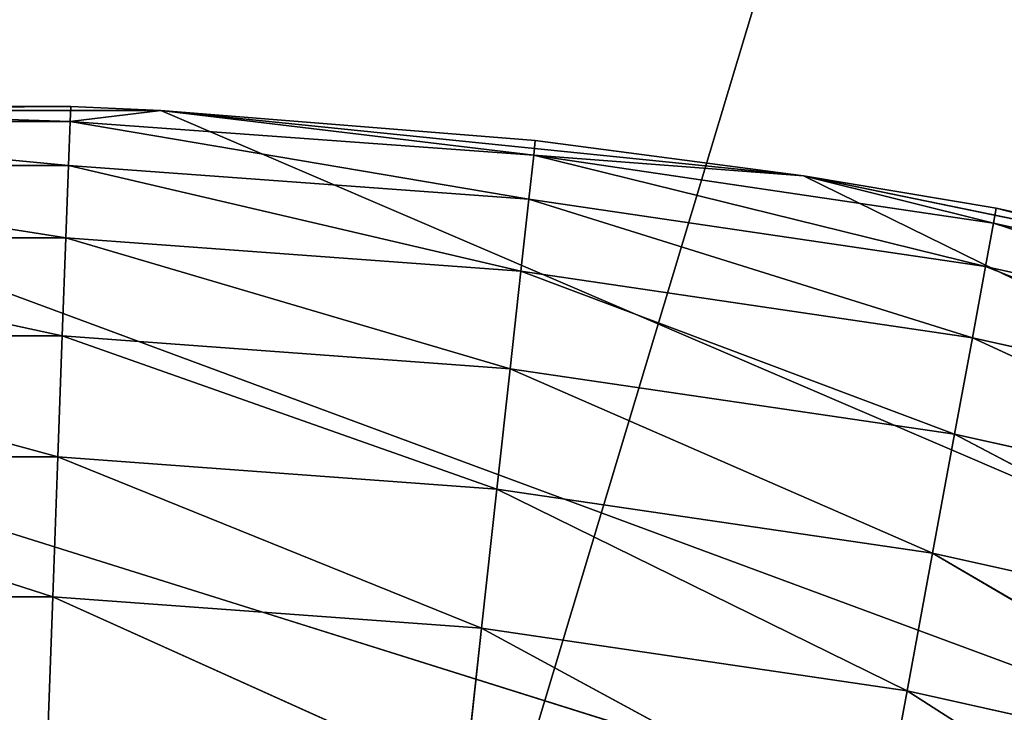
# Model space of a CAD drawing. Header units: centimetres. Extents: x 0 to 2.2, y 0 to 7.51.
# Tile 74 of 96: x 1.12 to 1.22, y 1.59 to 1.66. Entities that reach past the tile are written whole.
import ezdxf

# ---------------------------------------------------------------- set-up
doc = ezdxf.new("R2010")
doc.units = ezdxf.units.CM
doc.header["$LTSCALE"] = 2.54
doc.layers.get('0').update_dxf_attribs({"true_color": 0xff5454})

# ---------------------------------------------------------------- blocks, each defined once
blk = doc.blocks.new('Wieszak na r_czniki przykr_cany.STL')
at = {"color": 0}
for p, q in [((2.2, 5, 0.15), (1.1, 1.35, 0.15)), ((2.2, 5, 0.15), (1.1, 1.35, 0.15)), ((1.1, 1.35), (2.2, 5)), ((1.1, 1.35), (2.2, 5)), ((1.12374, 1.64957, 0.55), (1.06708, 1.64917, 0.15)), ((1.12374, 1.64957, 0.55), (1.06708, 1.64917, 0.15)), ((1.54783, 1.47112, 0.15), (1.06708, 1.64917, 0.15)), ((1.06708, 1.64917, 0.15), (1.13292, 1.64917, 0.15)), ((1.54783, 1.47112, 0.15), (1.06708, 1.64917, 0.15)), ((1.06708, 1.64917, 0.15), (1.13292, 1.64917, 0.15)), ((1.07626, 1.64957, 0.55), (1.12374, 1.64957, 0.55)), ((1.12368, 1.64805, 0.56736), (1.07626, 1.64957, 0.55)), ((1.12368, 1.64805, 0.56736), (1.07626, 1.64957, 0.55)), ((1.07626, 1.64957, 0.55), (1.12374, 1.64957, 0.55)), ((1.12374, 1.64957, 0.55), (1.12368, 1.64805, 0.56736)), ((1.12374, 1.64957, 0.55), (1.12368, 1.64805, 0.56736)), ((1.12368, 1.64805, 0.56736), (1.13292, 1.64917, 0.55)), ((1.12368, 1.64805, 0.56736), (1.13292, 1.64917, 0.55)), ((1.12374, 1.64957, 0.55), (1.13292, 1.64917, 0.15)), ((1.12374, 1.64957, 0.55), (1.13292, 1.64917, 0.15)), ((1.12374, 1.64957, 0.55), (1.13292, 1.64917, 0.55)), ((1.12374, 1.64957, 0.55), (1.13292, 1.64917, 0.55)), ((1.13292, 1.64917, 0.15), (1.54783, 1.47112, 0.15)), ((1.13292, 1.64917, 0.15), (1.19843, 1.6425, 0.15)), ((1.13292, 1.64917, 0.15), (1.54783, 1.47112, 0.15)), ((1.13292, 1.64917, 0.15), (1.17109, 1.6461, 0.55)), ((1.13292, 1.64917, 0.15), (1.19843, 1.6425, 0.15)), ((1.13292, 1.64917, 0.55), (1.13292, 1.64917, 0.15)), ((1.13292, 1.64917, 0.55), (1.13292, 1.64917, 0.15)), ((1.13292, 1.64917, 0.55), (1.17109, 1.6461, 0.55)), ((1.13292, 1.64917, 0.15), (1.17109, 1.6461, 0.55)), ((1.13292, 1.64917, 0.55), (1.17109, 1.6461, 0.55)), ((1.13292, 1.64917, 0.55), (1.17093, 1.64459, 0.56736)), ((1.13292, 1.64917, 0.55), (1.17093, 1.64459, 0.56736)), ((1.12352, 1.64354, 0.5842), (1.07632, 1.64805, 0.56736)), ((1.12352, 1.64354, 0.5842), (1.07632, 1.64805, 0.56736)), ((1.12368, 1.64805, 0.56736), (1.07632, 1.64805, 0.56736)), ((1.12368, 1.64805, 0.56736), (1.07632, 1.64805, 0.56736)), ((1.12352, 1.64354, 0.5842), (1.12368, 1.64805, 0.56736)), ((1.12352, 1.64354, 0.5842), (1.12368, 1.64805, 0.56736)), ((1.12368, 1.64805, 0.56736), (1.17093, 1.64459, 0.56736)), ((1.12368, 1.64805, 0.56736), (1.17093, 1.64459, 0.56736)), ((1.12368, 1.64805, 0.56736), (1.17043, 1.64011, 0.5842)), ((1.12368, 1.64805, 0.56736), (1.17043, 1.64011, 0.5842)), ((1.17109, 1.6461, 0.55), (1.17093, 1.64459, 0.56736)), ((1.17109, 1.6461, 0.55), (1.17093, 1.64459, 0.56736)), ((1.17109, 1.6461, 0.55), (1.19843, 1.6425, 0.15)), ((1.17109, 1.6461, 0.55), (1.19843, 1.6425, 0.15)), ((1.17109, 1.6461, 0.55), (1.19843, 1.6425, 0.55)), ((1.17109, 1.6461, 0.55), (1.19843, 1.6425, 0.55)), ((1.17043, 1.64011, 0.5842), (1.17093, 1.64459, 0.56736)), ((1.17043, 1.64011, 0.5842), (1.17093, 1.64459, 0.56736)), ((1.17093, 1.64459, 0.56736), (1.19843, 1.6425, 0.55)), ((1.17093, 1.64459, 0.56736), (1.19843, 1.6425, 0.55)), ((1.17093, 1.64459, 0.56736), (1.21779, 1.63769, 0.56736)), ((1.17093, 1.64459, 0.56736), (1.21779, 1.63769, 0.56736)), ((1.17093, 1.64459, 0.56736), (1.21697, 1.63326, 0.5842)), ((1.17093, 1.64459, 0.56736), (1.21697, 1.63326, 0.5842)), ((1.12325, 1.63618, 0.6), (1.07648, 1.64354, 0.5842)), ((1.12325, 1.63618, 0.6), (1.07648, 1.64354, 0.5842)), ((1.12352, 1.64354, 0.5842), (1.07648, 1.64354, 0.5842)), ((1.12352, 1.64354, 0.5842), (1.07648, 1.64354, 0.5842)), ((1.12325, 1.63618, 0.6), (1.12352, 1.64354, 0.5842)), ((1.12325, 1.63618, 0.6), (1.12352, 1.64354, 0.5842)), ((1.12352, 1.64354, 0.5842), (1.17043, 1.64011, 0.5842)), ((1.12352, 1.64354, 0.5842), (1.17043, 1.64011, 0.5842)), ((1.12352, 1.64354, 0.5842), (1.16963, 1.63278, 0.6)), ((1.12352, 1.64354, 0.5842), (1.16963, 1.63278, 0.6)), ((1.00157, 1.6425, 0.15), (1.54783, 1.47112, 0.15)), ((1.00157, 1.6425, 0.15), (1.54783, 1.47112, 0.15)), ((1.19843, 1.6425, 0.15), (1.54783, 1.47112, 0.15)), ((1.19843, 1.6425, 0.15), (1.54783, 1.47112, 0.15)), ((1.19843, 1.6425, 0.15), (1.26292, 1.62925, 0.15)), ((1.19843, 1.6425, 0.15), (1.21806, 1.63919, 0.55)), ((1.19843, 1.6425, 0.15), (1.26292, 1.62925, 0.15)), ((1.19843, 1.6425, 0.55), (1.19843, 1.6425, 0.15)), ((1.19843, 1.6425, 0.55), (1.19843, 1.6425, 0.15)), ((1.19843, 1.6425, 0.55), (1.21806, 1.63919, 0.55)), ((1.19843, 1.6425, 0.15), (1.21806, 1.63919, 0.55)), ((1.19843, 1.6425, 0.55), (1.21806, 1.63919, 0.55)), ((1.19843, 1.6425, 0.55), (1.21779, 1.63769, 0.56736)), ((1.19843, 1.6425, 0.55), (1.21779, 1.63769, 0.56736)), ((1.16963, 1.63278, 0.6), (1.17043, 1.64011, 0.5842)), ((1.16963, 1.63278, 0.6), (1.17043, 1.64011, 0.5842)), ((1.17043, 1.64011, 0.5842), (1.21697, 1.63326, 0.5842)), ((1.17043, 1.64011, 0.5842), (1.21697, 1.63326, 0.5842)), ((1.17043, 1.64011, 0.5842), (1.21563, 1.62601, 0.6)), ((1.17043, 1.64011, 0.5842), (1.21563, 1.62601, 0.6)), ((1.21779, 1.63769, 0.56736), (1.21806, 1.63919, 0.55)), ((1.21779, 1.63769, 0.56736), (1.21806, 1.63919, 0.55)), ((1.21806, 1.63919, 0.55), (1.26292, 1.62925, 0.15)), ((1.21806, 1.63919, 0.55), (1.26292, 1.62925, 0.15)), ((1.21806, 1.63919, 0.55), (1.26441, 1.62886, 0.55)), ((1.26402, 1.62739, 0.56736), (1.21806, 1.63919, 0.55)), ((1.26402, 1.62739, 0.56736), (1.21806, 1.63919, 0.55)), ((1.21806, 1.63919, 0.55), (1.26441, 1.62886, 0.55)), ((1.21697, 1.63326, 0.5842), (1.21779, 1.63769, 0.56736)), ((1.21697, 1.63326, 0.5842), (1.21779, 1.63769, 0.56736)), ((1.26288, 1.62303, 0.5842), (1.21779, 1.63769, 0.56736)), ((1.26288, 1.62303, 0.5842), (1.21779, 1.63769, 0.56736)), ((1.26402, 1.62739, 0.56736), (1.21779, 1.63769, 0.56736)), ((1.26402, 1.62739, 0.56736), (1.21779, 1.63769, 0.56736)), ((1.12288, 1.62619, 0.61428), (1.07675, 1.63618, 0.6)), ((1.12288, 1.62619, 0.61428), (1.07675, 1.63618, 0.6)), ((1.12325, 1.63618, 0.6), (1.07675, 1.63618, 0.6)), ((1.12325, 1.63618, 0.6), (1.07675, 1.63618, 0.6)), ((1.12288, 1.62619, 0.61428), (1.12325, 1.63618, 0.6)), ((1.12288, 1.62619, 0.61428), (1.12325, 1.63618, 0.6)), ((1.12325, 1.63618, 0.6), (1.16963, 1.63278, 0.6)), ((1.12325, 1.63618, 0.6), (1.16963, 1.63278, 0.6)), ((1.12325, 1.63618, 0.6), (1.16853, 1.62285, 0.61428)), ((1.12325, 1.63618, 0.6), (1.16853, 1.62285, 0.61428)), ((1.16853, 1.62285, 0.61428), (1.16963, 1.63278, 0.6)), ((1.16853, 1.62285, 0.61428), (1.16963, 1.63278, 0.6)), ((1.16963, 1.63278, 0.6), (1.21563, 1.62601, 0.6)), ((1.16963, 1.63278, 0.6), (1.21563, 1.62601, 0.6)), ((1.16963, 1.63278, 0.6), (1.21381, 1.61618, 0.61428)), ((1.16963, 1.63278, 0.6), (1.21381, 1.61618, 0.61428)), ((1.21563, 1.62601, 0.6), (1.21697, 1.63326, 0.5842)), ((1.21563, 1.62601, 0.6), (1.21697, 1.63326, 0.5842)), ((1.26102, 1.6159, 0.6), (1.21697, 1.63326, 0.5842)), ((1.26102, 1.6159, 0.6), (1.21697, 1.63326, 0.5842)), ((1.26288, 1.62303, 0.5842), (1.21697, 1.63326, 0.5842)), ((1.26288, 1.62303, 0.5842), (1.21697, 1.63326, 0.5842)), ((1.12243, 1.61387, 0.6266), (1.07712, 1.62619, 0.61428)), ((1.12243, 1.61387, 0.6266), (1.07712, 1.62619, 0.61428)), ((1.12288, 1.62619, 0.61428), (1.07712, 1.62619, 0.61428)), ((1.12288, 1.62619, 0.61428), (1.07712, 1.62619, 0.61428)), ((1.12243, 1.61387, 0.6266), (1.12288, 1.62619, 0.61428)), ((1.12243, 1.61387, 0.6266), (1.12288, 1.62619, 0.61428)), ((1.12288, 1.62619, 0.61428), (1.16853, 1.62285, 0.61428)), ((1.12288, 1.62619, 0.61428), (1.16853, 1.62285, 0.61428)), ((1.12288, 1.62619, 0.61428), (1.16718, 1.61059, 0.6266)), ((1.12288, 1.62619, 0.61428), (1.16718, 1.61059, 0.6266)), ((1.21381, 1.61618, 0.61428), (1.21563, 1.62601, 0.6)), ((1.21381, 1.61618, 0.61428), (1.21563, 1.62601, 0.6)), ((1.25849, 1.60623, 0.61428), (1.21563, 1.62601, 0.6)), ((1.25849, 1.60623, 0.61428), (1.21563, 1.62601, 0.6)), ((1.26102, 1.6159, 0.6), (1.21563, 1.62601, 0.6)), ((1.26102, 1.6159, 0.6), (1.21563, 1.62601, 0.6)), ((1.16718, 1.61059, 0.6266), (1.16853, 1.62285, 0.61428)), ((1.16718, 1.61059, 0.6266), (1.16853, 1.62285, 0.61428)), ((1.16853, 1.62285, 0.61428), (1.21381, 1.61618, 0.61428)), ((1.16853, 1.62285, 0.61428), (1.21381, 1.61618, 0.61428)), ((1.16853, 1.62285, 0.61428), (1.21158, 1.60406, 0.6266)), ((1.16853, 1.62285, 0.61428), (1.21158, 1.60406, 0.6266)), ((1.21158, 1.60406, 0.6266), (1.21381, 1.61618, 0.61428)), ((1.21158, 1.60406, 0.6266), (1.21381, 1.61618, 0.61428)), ((1.25537, 1.5943, 0.6266), (1.21381, 1.61618, 0.61428)), ((1.25537, 1.5943, 0.6266), (1.21381, 1.61618, 0.61428)), ((1.25849, 1.60623, 0.61428), (1.21381, 1.61618, 0.61428)), ((1.25849, 1.60623, 0.61428), (1.21381, 1.61618, 0.61428)), ((1.12191, 1.5996, 0.6366), (1.07757, 1.61387, 0.6266)), ((1.12191, 1.5996, 0.6366), (1.07757, 1.61387, 0.6266)), ((1.12243, 1.61387, 0.6266), (1.07757, 1.61387, 0.6266)), ((1.12243, 1.61387, 0.6266), (1.07757, 1.61387, 0.6266)), ((1.12191, 1.5996, 0.6366), (1.12243, 1.61387, 0.6266)), ((1.12191, 1.5996, 0.6366), (1.12243, 1.61387, 0.6266)), ((1.12243, 1.61387, 0.6266), (1.16718, 1.61059, 0.6266)), ((1.12243, 1.61387, 0.6266), (1.16718, 1.61059, 0.6266)), ((1.12243, 1.61387, 0.6266), (1.16562, 1.5964, 0.6366)), ((1.12243, 1.61387, 0.6266), (1.16562, 1.5964, 0.6366)), ((1.16562, 1.5964, 0.6366), (1.16718, 1.61059, 0.6266)), ((1.16562, 1.5964, 0.6366), (1.16718, 1.61059, 0.6266)), ((1.16718, 1.61059, 0.6266), (1.21158, 1.60406, 0.6266)), ((1.16718, 1.61059, 0.6266), (1.21158, 1.60406, 0.6266)), ((1.16718, 1.61059, 0.6266), (1.20898, 1.59002, 0.6366)), ((1.16718, 1.61059, 0.6266), (1.20898, 1.59002, 0.6366)), ((1.20898, 1.59002, 0.6366), (1.21158, 1.60406, 0.6266)), ((1.20898, 1.59002, 0.6366), (1.21158, 1.60406, 0.6266)), ((1.25176, 1.58049, 0.6366), (1.21158, 1.60406, 0.6266)), ((1.25176, 1.58049, 0.6366), (1.21158, 1.60406, 0.6266)), ((1.25537, 1.5943, 0.6266), (1.21158, 1.60406, 0.6266)), ((1.25537, 1.5943, 0.6266), (1.21158, 1.60406, 0.6266)), ((1.12191, 1.5996, 0.6366), (1.07809, 1.5996, 0.6366)), ((1.12191, 1.5996, 0.6366), (1.07809, 1.5996, 0.6366)), ((1.12134, 1.58381, 0.64397), (1.12191, 1.5996, 0.6366)), ((1.12134, 1.58381, 0.64397), (1.12191, 1.5996, 0.6366)), ((1.12191, 1.5996, 0.6366), (1.16562, 1.5964, 0.6366)), ((1.12191, 1.5996, 0.6366), (1.16562, 1.5964, 0.6366)), ((1.12191, 1.5996, 0.6366), (1.16389, 1.5807, 0.64397)), ((1.12191, 1.5996, 0.6366), (1.16389, 1.5807, 0.64397)), ((1.16389, 1.5807, 0.64397), (1.16562, 1.5964, 0.6366)), ((1.16389, 1.5807, 0.64397), (1.16562, 1.5964, 0.6366)), ((1.16562, 1.5964, 0.6366), (1.20898, 1.59002, 0.6366)), ((1.16562, 1.5964, 0.6366), (1.20898, 1.59002, 0.6366)), ((1.16562, 1.5964, 0.6366), (1.20611, 1.57448, 0.64397)), ((1.16562, 1.5964, 0.6366), (1.20611, 1.57448, 0.64397)), ((1.20611, 1.57448, 0.64397), (1.20898, 1.59002, 0.6366)), ((1.20611, 1.57448, 0.64397), (1.20898, 1.59002, 0.6366)), ((1.24776, 1.56521, 0.64397), (1.20898, 1.59002, 0.6366)), ((1.24776, 1.56521, 0.64397), (1.20898, 1.59002, 0.6366)), ((1.25176, 1.58049, 0.6366), (1.20898, 1.59002, 0.6366)), ((1.25176, 1.58049, 0.6366), (1.20898, 1.59002, 0.6366))]:
    blk.add_line(p, q, dxfattribs=at)
mesh = blk.add_polyface(dxfattribs=at)
corners = [(2.2, 5, 0.15), (0, 5, 0.15), (1.1, 1.35, 0.15)]
mesh.append_faces([[corners[k] for k in face] for face in [(0, 1, 2)]], dxfattribs={"color": 0})
mesh = blk.add_polyface(dxfattribs=at)
corners = [(2.2, 5), (1.1, 1.35), (0, 5)]
mesh.append_faces([[corners[k] for k in face] for face in [(0, 1, 2)]], dxfattribs={"color": 0})
mesh = blk.add_polyface(dxfattribs=at)
corners = [(2.2, 5, 0.15), (1.1, 1.35, 0.15), (1.16078, 1.34468, 0.15)]
mesh.append_faces([[corners[k] for k in face] for face in [(0, 1, 2)]], dxfattribs={"color": 0})
mesh = blk.add_polyface(dxfattribs=at)
corners = [(2.2, 5), (1.16078, 1.34468), (1.1, 1.35)]
mesh.append_faces([[corners[k] for k in face] for face in [(0, 1, 2)]], dxfattribs={"color": 0})
mesh = blk.add_polyface(dxfattribs=at)
corners = [(2.2, 5, 0.15), (1.16078, 1.34468, 0.15), (1.21971, 1.32889, 0.15)]
mesh.append_faces([[corners[k] for k in face] for face in [(0, 1, 2)]], dxfattribs={"color": 0})
mesh = blk.add_polyface(dxfattribs=at)
corners = [(2.2, 5), (1.21971, 1.32889), (1.16078, 1.34468)]
mesh.append_faces([[corners[k] for k in face] for face in [(0, 1, 2)]], dxfattribs={"color": 0})
mesh = blk.add_polyface(dxfattribs=at)
corners = [(1.54783, 1.47112, 0.15), (1.00157, 1.6425, 0.15), (1.06708, 1.64917, 0.15)]
mesh.append_faces([[corners[k] for k in face] for face in [(0, 1, 2)]], dxfattribs={"color": 0})
mesh = blk.add_polyface(dxfattribs=at)
corners = [(1.12374, 1.64957, 0.55), (1.06708, 1.64917, 0.15), (1.07626, 1.64957, 0.55)]
mesh.append_faces([[corners[k] for k in face] for face in [(0, 1, 2)]], dxfattribs={"color": 0})
mesh = blk.add_polyface(dxfattribs=at)
corners = [(1.12374, 1.64957, 0.55), (1.13292, 1.64917, 0.15), (1.06708, 1.64917, 0.15)]
mesh.append_faces([[corners[k] for k in face] for face in [(0, 1, 2)]], dxfattribs={"color": 0})
mesh = blk.add_polyface(dxfattribs=at)
corners = [(1.54783, 1.47112, 0.15), (1.06708, 1.64917, 0.15), (1.13292, 1.64917, 0.15)]
mesh.append_faces([[corners[k] for k in face] for face in [(0, 1, 2)]], dxfattribs={"color": 0})
mesh = blk.add_polyface(dxfattribs=at)
corners = [(1.12368, 1.64805, 0.56736), (1.07626, 1.64957, 0.55), (1.07632, 1.64805, 0.56736)]
mesh.append_faces([[corners[k] for k in face] for face in [(0, 1, 2)]], dxfattribs={"color": 0})
mesh = blk.add_polyface(dxfattribs=at)
corners = [(1.12368, 1.64805, 0.56736), (1.12374, 1.64957, 0.55), (1.07626, 1.64957, 0.55)]
mesh.append_faces([[corners[k] for k in face] for face in [(0, 1, 2)]], dxfattribs={"color": 0})
mesh = blk.add_polyface(dxfattribs=at)
corners = [(1.12368, 1.64805, 0.56736), (1.13292, 1.64917, 0.55), (1.12374, 1.64957, 0.55)]
mesh.append_faces([[corners[k] for k in face] for face in [(0, 1, 2)]], dxfattribs={"color": 0})
mesh = blk.add_polyface(dxfattribs=at)
corners = [(1.17093, 1.64459, 0.56736), (1.13292, 1.64917, 0.55), (1.12368, 1.64805, 0.56736)]
mesh.append_faces([[corners[k] for k in face] for face in [(0, 1, 2)]], dxfattribs={"color": 0})
mesh = blk.add_polyface(dxfattribs=at)
corners = [(1.13292, 1.64917, 0.55), (1.13292, 1.64917, 0.15), (1.12374, 1.64957, 0.55)]
mesh.append_faces([[corners[k] for k in face] for face in [(0, 1, 2)]], dxfattribs={"color": 0})
mesh = blk.add_polyface(dxfattribs=at)
corners = [(1.54783, 1.47112, 0.15), (1.13292, 1.64917, 0.15), (1.19843, 1.6425, 0.15)]
mesh.append_faces([[corners[k] for k in face] for face in [(0, 1, 2)]], dxfattribs={"color": 0})
mesh = blk.add_polyface(dxfattribs=at)
corners = [(1.17109, 1.6461, 0.55), (1.19843, 1.6425, 0.15), (1.13292, 1.64917, 0.15)]
mesh.append_faces([[corners[k] for k in face] for face in [(0, 1, 2)]], dxfattribs={"color": 0})
mesh = blk.add_polyface(dxfattribs=at)
corners = [(1.17109, 1.6461, 0.55), (1.13292, 1.64917, 0.15), (1.13292, 1.64917, 0.55)]
mesh.append_faces([[corners[k] for k in face] for face in [(0, 1, 2)]], dxfattribs={"color": 0})
mesh = blk.add_polyface(dxfattribs=at)
corners = [(1.17093, 1.64459, 0.56736), (1.17109, 1.6461, 0.55), (1.13292, 1.64917, 0.55)]
mesh.append_faces([[corners[k] for k in face] for face in [(0, 1, 2)]], dxfattribs={"color": 0})
mesh = blk.add_polyface(dxfattribs=at)
corners = [(1.12352, 1.64354, 0.5842), (1.07632, 1.64805, 0.56736), (1.07648, 1.64354, 0.5842)]
mesh.append_faces([[corners[k] for k in face] for face in [(0, 1, 2)]], dxfattribs={"color": 0})
mesh = blk.add_polyface(dxfattribs=at)
corners = [(1.12352, 1.64354, 0.5842), (1.12368, 1.64805, 0.56736), (1.07632, 1.64805, 0.56736)]
mesh.append_faces([[corners[k] for k in face] for face in [(0, 1, 2)]], dxfattribs={"color": 0})
mesh = blk.add_polyface(dxfattribs=at)
corners = [(1.17043, 1.64011, 0.5842), (1.12368, 1.64805, 0.56736), (1.12352, 1.64354, 0.5842)]
mesh.append_faces([[corners[k] for k in face] for face in [(0, 1, 2)]], dxfattribs={"color": 0})
mesh = blk.add_polyface(dxfattribs=at)
corners = [(1.17043, 1.64011, 0.5842), (1.17093, 1.64459, 0.56736), (1.12368, 1.64805, 0.56736)]
mesh.append_faces([[corners[k] for k in face] for face in [(0, 1, 2)]], dxfattribs={"color": 0})
mesh = blk.add_polyface(dxfattribs=at)
corners = [(1.17093, 1.64459, 0.56736), (1.19843, 1.6425, 0.55), (1.17109, 1.6461, 0.55)]
mesh.append_faces([[corners[k] for k in face] for face in [(0, 1, 2)]], dxfattribs={"color": 0})
mesh = blk.add_polyface(dxfattribs=at)
corners = [(1.19843, 1.6425, 0.55), (1.19843, 1.6425, 0.15), (1.17109, 1.6461, 0.55)]
mesh.append_faces([[corners[k] for k in face] for face in [(0, 1, 2)]], dxfattribs={"color": 0})
mesh = blk.add_polyface(dxfattribs=at)
corners = [(1.21697, 1.63326, 0.5842), (1.17093, 1.64459, 0.56736), (1.17043, 1.64011, 0.5842)]
mesh.append_faces([[corners[k] for k in face] for face in [(0, 1, 2)]], dxfattribs={"color": 0})
mesh = blk.add_polyface(dxfattribs=at)
corners = [(1.21779, 1.63769, 0.56736), (1.19843, 1.6425, 0.55), (1.17093, 1.64459, 0.56736)]
mesh.append_faces([[corners[k] for k in face] for face in [(0, 1, 2)]], dxfattribs={"color": 0})
mesh = blk.add_polyface(dxfattribs=at)
corners = [(1.21697, 1.63326, 0.5842), (1.21779, 1.63769, 0.56736), (1.17093, 1.64459, 0.56736)]
mesh.append_faces([[corners[k] for k in face] for face in [(0, 1, 2)]], dxfattribs={"color": 0})
mesh = blk.add_polyface(dxfattribs=at)
corners = [(1.12325, 1.63618, 0.6), (1.07648, 1.64354, 0.5842), (1.07675, 1.63618, 0.6)]
mesh.append_faces([[corners[k] for k in face] for face in [(0, 1, 2)]], dxfattribs={"color": 0})
mesh = blk.add_polyface(dxfattribs=at)
corners = [(1.12325, 1.63618, 0.6), (1.12352, 1.64354, 0.5842), (1.07648, 1.64354, 0.5842)]
mesh.append_faces([[corners[k] for k in face] for face in [(0, 1, 2)]], dxfattribs={"color": 0})
mesh = blk.add_polyface(dxfattribs=at)
corners = [(1.16963, 1.63278, 0.6), (1.12352, 1.64354, 0.5842), (1.12325, 1.63618, 0.6)]
mesh.append_faces([[corners[k] for k in face] for face in [(0, 1, 2)]], dxfattribs={"color": 0})
mesh = blk.add_polyface(dxfattribs=at)
corners = [(1.16963, 1.63278, 0.6), (1.17043, 1.64011, 0.5842), (1.12352, 1.64354, 0.5842)]
mesh.append_faces([[corners[k] for k in face] for face in [(0, 1, 2)]], dxfattribs={"color": 0})
mesh = blk.add_polyface(dxfattribs=at)
corners = [(1.54783, 1.47112, 0.15), (0.93708, 1.62925, 0.15), (1.00157, 1.6425, 0.15)]
mesh.append_faces([[corners[k] for k in face] for face in [(0, 1, 2)]], dxfattribs={"color": 0})
mesh = blk.add_polyface(dxfattribs=at)
corners = [(1.54783, 1.47112, 0.15), (1.19843, 1.6425, 0.15), (1.26292, 1.62925, 0.15)]
mesh.append_faces([[corners[k] for k in face] for face in [(0, 1, 2)]], dxfattribs={"color": 0})
mesh = blk.add_polyface(dxfattribs=at)
corners = [(1.21806, 1.63919, 0.55), (1.26292, 1.62925, 0.15), (1.19843, 1.6425, 0.15)]
mesh.append_faces([[corners[k] for k in face] for face in [(0, 1, 2)]], dxfattribs={"color": 0})
mesh = blk.add_polyface(dxfattribs=at)
corners = [(1.21806, 1.63919, 0.55), (1.19843, 1.6425, 0.15), (1.19843, 1.6425, 0.55)]
mesh.append_faces([[corners[k] for k in face] for face in [(0, 1, 2)]], dxfattribs={"color": 0})
mesh = blk.add_polyface(dxfattribs=at)
corners = [(1.21779, 1.63769, 0.56736), (1.21806, 1.63919, 0.55), (1.19843, 1.6425, 0.55)]
mesh.append_faces([[corners[k] for k in face] for face in [(0, 1, 2)]], dxfattribs={"color": 0})
mesh = blk.add_polyface(dxfattribs=at)
corners = [(1.21563, 1.62601, 0.6), (1.17043, 1.64011, 0.5842), (1.16963, 1.63278, 0.6)]
mesh.append_faces([[corners[k] for k in face] for face in [(0, 1, 2)]], dxfattribs={"color": 0})
mesh = blk.add_polyface(dxfattribs=at)
corners = [(1.21563, 1.62601, 0.6), (1.21697, 1.63326, 0.5842), (1.17043, 1.64011, 0.5842)]
mesh.append_faces([[corners[k] for k in face] for face in [(0, 1, 2)]], dxfattribs={"color": 0})
mesh = blk.add_polyface(dxfattribs=at)
corners = [(1.26402, 1.62739, 0.56736), (1.21806, 1.63919, 0.55), (1.21779, 1.63769, 0.56736)]
mesh.append_faces([[corners[k] for k in face] for face in [(0, 1, 2)]], dxfattribs={"color": 0})
mesh = blk.add_polyface(dxfattribs=at)
corners = [(1.26441, 1.62886, 0.55), (1.26292, 1.62925, 0.15), (1.21806, 1.63919, 0.55)]
mesh.append_faces([[corners[k] for k in face] for face in [(0, 1, 2)]], dxfattribs={"color": 0})
mesh = blk.add_polyface(dxfattribs=at)
corners = [(1.26402, 1.62739, 0.56736), (1.26441, 1.62886, 0.55), (1.21806, 1.63919, 0.55)]
mesh.append_faces([[corners[k] for k in face] for face in [(0, 1, 2)]], dxfattribs={"color": 0})
mesh = blk.add_polyface(dxfattribs=at)
corners = [(1.26288, 1.62303, 0.5842), (1.21779, 1.63769, 0.56736), (1.21697, 1.63326, 0.5842)]
mesh.append_faces([[corners[k] for k in face] for face in [(0, 1, 2)]], dxfattribs={"color": 0})
mesh = blk.add_polyface(dxfattribs=at)
corners = [(1.26288, 1.62303, 0.5842), (1.26402, 1.62739, 0.56736), (1.21779, 1.63769, 0.56736)]
mesh.append_faces([[corners[k] for k in face] for face in [(0, 1, 2)]], dxfattribs={"color": 0})
mesh = blk.add_polyface(dxfattribs=at)
corners = [(1.12288, 1.62619, 0.61428), (1.07675, 1.63618, 0.6), (1.07712, 1.62619, 0.61428)]
mesh.append_faces([[corners[k] for k in face] for face in [(0, 1, 2)]], dxfattribs={"color": 0})
mesh = blk.add_polyface(dxfattribs=at)
corners = [(1.12288, 1.62619, 0.61428), (1.12325, 1.63618, 0.6), (1.07675, 1.63618, 0.6)]
mesh.append_faces([[corners[k] for k in face] for face in [(0, 1, 2)]], dxfattribs={"color": 0})
mesh = blk.add_polyface(dxfattribs=at)
corners = [(1.16853, 1.62285, 0.61428), (1.12325, 1.63618, 0.6), (1.12288, 1.62619, 0.61428)]
mesh.append_faces([[corners[k] for k in face] for face in [(0, 1, 2)]], dxfattribs={"color": 0})
mesh = blk.add_polyface(dxfattribs=at)
corners = [(1.16853, 1.62285, 0.61428), (1.16963, 1.63278, 0.6), (1.12325, 1.63618, 0.6)]
mesh.append_faces([[corners[k] for k in face] for face in [(0, 1, 2)]], dxfattribs={"color": 0})
mesh = blk.add_polyface(dxfattribs=at)
corners = [(1.21381, 1.61618, 0.61428), (1.16963, 1.63278, 0.6), (1.16853, 1.62285, 0.61428)]
mesh.append_faces([[corners[k] for k in face] for face in [(0, 1, 2)]], dxfattribs={"color": 0})
mesh = blk.add_polyface(dxfattribs=at)
corners = [(1.21381, 1.61618, 0.61428), (1.21563, 1.62601, 0.6), (1.16963, 1.63278, 0.6)]
mesh.append_faces([[corners[k] for k in face] for face in [(0, 1, 2)]], dxfattribs={"color": 0})
mesh = blk.add_polyface(dxfattribs=at)
corners = [(1.26102, 1.6159, 0.6), (1.21697, 1.63326, 0.5842), (1.21563, 1.62601, 0.6)]
mesh.append_faces([[corners[k] for k in face] for face in [(0, 1, 2)]], dxfattribs={"color": 0})
mesh = blk.add_polyface(dxfattribs=at)
corners = [(1.26102, 1.6159, 0.6), (1.26288, 1.62303, 0.5842), (1.21697, 1.63326, 0.5842)]
mesh.append_faces([[corners[k] for k in face] for face in [(0, 1, 2)]], dxfattribs={"color": 0})
mesh = blk.add_polyface(dxfattribs=at)
corners = [(1.54783, 1.47112, 0.15), (0.87425, 1.60954, 0.15), (0.93708, 1.62925, 0.15)]
mesh.append_faces([[corners[k] for k in face] for face in [(0, 1, 2)]], dxfattribs={"color": 0})
mesh = blk.add_polyface(dxfattribs=at)
corners = [(1.12243, 1.61387, 0.6266), (1.07712, 1.62619, 0.61428), (1.07757, 1.61387, 0.6266)]
mesh.append_faces([[corners[k] for k in face] for face in [(0, 1, 2)]], dxfattribs={"color": 0})
mesh = blk.add_polyface(dxfattribs=at)
corners = [(1.12243, 1.61387, 0.6266), (1.12288, 1.62619, 0.61428), (1.07712, 1.62619, 0.61428)]
mesh.append_faces([[corners[k] for k in face] for face in [(0, 1, 2)]], dxfattribs={"color": 0})
mesh = blk.add_polyface(dxfattribs=at)
corners = [(1.16718, 1.61059, 0.6266), (1.12288, 1.62619, 0.61428), (1.12243, 1.61387, 0.6266)]
mesh.append_faces([[corners[k] for k in face] for face in [(0, 1, 2)]], dxfattribs={"color": 0})
mesh = blk.add_polyface(dxfattribs=at)
corners = [(1.16853, 1.62285, 0.61428), (1.12288, 1.62619, 0.61428), (1.16718, 1.61059, 0.6266)]
mesh.append_faces([[corners[k] for k in face] for face in [(0, 1, 2)]], dxfattribs={"color": 0})
mesh = blk.add_polyface(dxfattribs=at)
corners = [(1.25849, 1.60623, 0.61428), (1.21563, 1.62601, 0.6), (1.21381, 1.61618, 0.61428)]
mesh.append_faces([[corners[k] for k in face] for face in [(0, 1, 2)]], dxfattribs={"color": 0})
mesh = blk.add_polyface(dxfattribs=at)
corners = [(1.25849, 1.60623, 0.61428), (1.26102, 1.6159, 0.6), (1.21563, 1.62601, 0.6)]
mesh.append_faces([[corners[k] for k in face] for face in [(0, 1, 2)]], dxfattribs={"color": 0})
mesh = blk.add_polyface(dxfattribs=at)
corners = [(1.21158, 1.60406, 0.6266), (1.16853, 1.62285, 0.61428), (1.16718, 1.61059, 0.6266)]
mesh.append_faces([[corners[k] for k in face] for face in [(0, 1, 2)]], dxfattribs={"color": 0})
mesh = blk.add_polyface(dxfattribs=at)
corners = [(1.21381, 1.61618, 0.61428), (1.16853, 1.62285, 0.61428), (1.21158, 1.60406, 0.6266)]
mesh.append_faces([[corners[k] for k in face] for face in [(0, 1, 2)]], dxfattribs={"color": 0})
mesh = blk.add_polyface(dxfattribs=at)
corners = [(1.25537, 1.5943, 0.6266), (1.21381, 1.61618, 0.61428), (1.21158, 1.60406, 0.6266)]
mesh.append_faces([[corners[k] for k in face] for face in [(0, 1, 2)]], dxfattribs={"color": 0})
mesh = blk.add_polyface(dxfattribs=at)
corners = [(1.25849, 1.60623, 0.61428), (1.21381, 1.61618, 0.61428), (1.25537, 1.5943, 0.6266)]
mesh.append_faces([[corners[k] for k in face] for face in [(0, 1, 2)]], dxfattribs={"color": 0})
mesh = blk.add_polyface(dxfattribs=at)
corners = [(1.12191, 1.5996, 0.6366), (1.07757, 1.61387, 0.6266), (1.07809, 1.5996, 0.6366)]
mesh.append_faces([[corners[k] for k in face] for face in [(0, 1, 2)]], dxfattribs={"color": 0})
mesh = blk.add_polyface(dxfattribs=at)
corners = [(1.12243, 1.61387, 0.6266), (1.07757, 1.61387, 0.6266), (1.12191, 1.5996, 0.6366)]
mesh.append_faces([[corners[k] for k in face] for face in [(0, 1, 2)]], dxfattribs={"color": 0})
mesh = blk.add_polyface(dxfattribs=at)
corners = [(1.16562, 1.5964, 0.6366), (1.12243, 1.61387, 0.6266), (1.12191, 1.5996, 0.6366)]
mesh.append_faces([[corners[k] for k in face] for face in [(0, 1, 2)]], dxfattribs={"color": 0})
mesh = blk.add_polyface(dxfattribs=at)
corners = [(1.16718, 1.61059, 0.6266), (1.12243, 1.61387, 0.6266), (1.16562, 1.5964, 0.6366)]
mesh.append_faces([[corners[k] for k in face] for face in [(0, 1, 2)]], dxfattribs={"color": 0})
mesh = blk.add_polyface(dxfattribs=at)
corners = [(1.20898, 1.59002, 0.6366), (1.16718, 1.61059, 0.6266), (1.16562, 1.5964, 0.6366)]
mesh.append_faces([[corners[k] for k in face] for face in [(0, 1, 2)]], dxfattribs={"color": 0})
mesh = blk.add_polyface(dxfattribs=at)
corners = [(1.21158, 1.60406, 0.6266), (1.16718, 1.61059, 0.6266), (1.20898, 1.59002, 0.6366)]
mesh.append_faces([[corners[k] for k in face] for face in [(0, 1, 2)]], dxfattribs={"color": 0})
mesh = blk.add_polyface(dxfattribs=at)
corners = [(1.54783, 1.47112, 0.15), (0.81374, 1.58357, 0.15), (0.87425, 1.60954, 0.15)]
mesh.append_faces([[corners[k] for k in face] for face in [(0, 1, 2)]], dxfattribs={"color": 0})
mesh = blk.add_polyface(dxfattribs=at)
corners = [(1.25176, 1.58049, 0.6366), (1.21158, 1.60406, 0.6266), (1.20898, 1.59002, 0.6366)]
mesh.append_faces([[corners[k] for k in face] for face in [(0, 1, 2)]], dxfattribs={"color": 0})
mesh = blk.add_polyface(dxfattribs=at)
corners = [(1.25537, 1.5943, 0.6266), (1.21158, 1.60406, 0.6266), (1.25176, 1.58049, 0.6366)]
mesh.append_faces([[corners[k] for k in face] for face in [(0, 1, 2)]], dxfattribs={"color": 0})
mesh = blk.add_polyface(dxfattribs=at)
corners = [(1.12134, 1.58381, 0.64397), (1.07809, 1.5996, 0.6366), (1.07866, 1.58381, 0.64397)]
mesh.append_faces([[corners[k] for k in face] for face in [(0, 1, 2)]], dxfattribs={"color": 0})
mesh = blk.add_polyface(dxfattribs=at)
corners = [(1.12191, 1.5996, 0.6366), (1.07809, 1.5996, 0.6366), (1.12134, 1.58381, 0.64397)]
mesh.append_faces([[corners[k] for k in face] for face in [(0, 1, 2)]], dxfattribs={"color": 0})
mesh = blk.add_polyface(dxfattribs=at)
corners = [(1.16389, 1.5807, 0.64397), (1.12191, 1.5996, 0.6366), (1.12134, 1.58381, 0.64397)]
mesh.append_faces([[corners[k] for k in face] for face in [(0, 1, 2)]], dxfattribs={"color": 0})
mesh = blk.add_polyface(dxfattribs=at)
corners = [(1.16562, 1.5964, 0.6366), (1.12191, 1.5996, 0.6366), (1.16389, 1.5807, 0.64397)]
mesh.append_faces([[corners[k] for k in face] for face in [(0, 1, 2)]], dxfattribs={"color": 0})
mesh = blk.add_polyface(dxfattribs=at)
corners = [(1.20611, 1.57448, 0.64397), (1.16562, 1.5964, 0.6366), (1.16389, 1.5807, 0.64397)]
mesh.append_faces([[corners[k] for k in face] for face in [(0, 1, 2)]], dxfattribs={"color": 0})
mesh = blk.add_polyface(dxfattribs=at)
corners = [(1.20898, 1.59002, 0.6366), (1.16562, 1.5964, 0.6366), (1.20611, 1.57448, 0.64397)]
mesh.append_faces([[corners[k] for k in face] for face in [(0, 1, 2)]], dxfattribs={"color": 0})
mesh = blk.add_polyface(dxfattribs=at)
corners = [(1.24776, 1.56521, 0.64397), (1.20898, 1.59002, 0.6366), (1.20611, 1.57448, 0.64397)]
mesh.append_faces([[corners[k] for k in face] for face in [(0, 1, 2)]], dxfattribs={"color": 0})
mesh = blk.add_polyface(dxfattribs=at)
corners = [(1.25176, 1.58049, 0.6366), (1.20898, 1.59002, 0.6366), (1.24776, 1.56521, 0.64397)]
mesh.append_faces([[corners[k] for k in face] for face in [(0, 1, 2)]], dxfattribs={"color": 0})

msp = doc.modelspace()

# ---------------------------------------------------------------- block references
at = {"color": 0}
msp.add_blockref('Wieszak na r_czniki przykr_cany.STL', (0, 0), dxfattribs=at)

doc.saveas('drawing.dxf')
